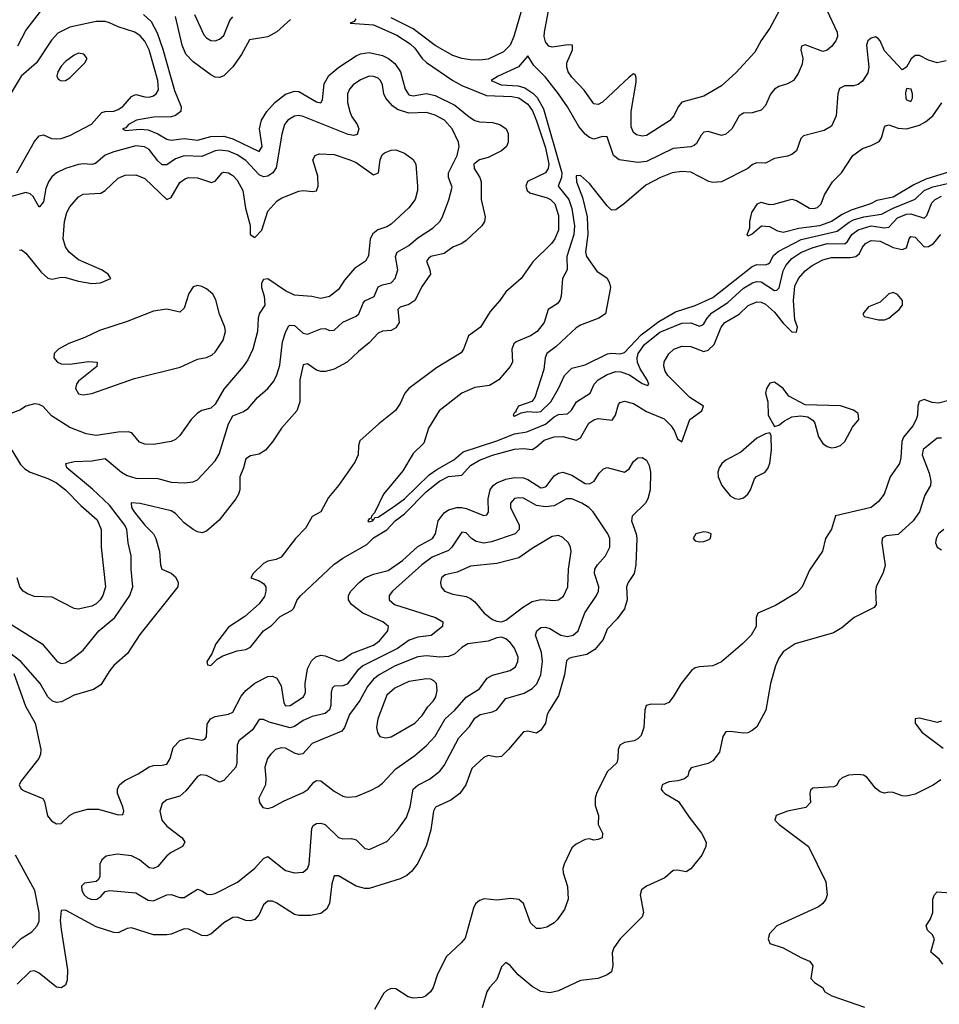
# Model space of a CAD drawing. Header units: inches. Extents: x 1603819 to 1745079, y 385938 to 533966.
# Tile 71 of 256: x 1612402 to 1616579, y 432993 to 437466. Entities that reach past the tile are written whole.
import ezdxf

# ---------------------------------------------------------------- set-up
doc = ezdxf.new("R2010")
doc.units = ezdxf.units.IN
doc.header["$MEASUREMENT"] = 0
doc.layers.add('B6413', color=7, linetype='Continuous')

msp = doc.modelspace()

# ---------------------------------------------------------------- linework, layer by layer
at = {"layer": 'B6413', "color": 5}
for points, elevation in [([(1615854, 437510), (1615810, 437427.2), (1615770, 437372), (1615741, 437319), (1615655.2, 437224.8), (1615590, 437166.4), (1615510, 437118.5), (1615410, 437091.1), (1615392.5, 437070), (1615373, 437030), (1615353.2, 437006.8), (1615250, 436940.6), (1615230, 436936.9), (1615203.6, 436943.6), (1615190, 436953.7), (1615179.6, 436979.6), (1615179.3, 437050), (1615202.2, 437182.2), (1615203, 437203), (1615197.8, 437217.8), (1615190, 437220.9), (1615170, 437205), (1615050, 437092.2), (1615030, 437080.7), (1615010, 437083.6), (1614966.4, 437146.4), (1614910, 437205.2), (1614894, 437230), (1614887.4, 437250), (1614888.1, 437270), (1614912.6, 437330), (1614912.9, 437350), (1614892.8, 437352.8), (1614821.5, 437341.5), (1614806.1, 437346.1), (1614790, 437366.3), (1614784.6, 437390), (1614785.8, 437410), (1614819.9, 437590)], 380), ([(1612393.1, 437346.9), (1612430, 437417.1), (1612496.7, 437503.3)], 440), ([(1616069, 437510), (1616116, 437410), (1616117.1, 437390), (1616110, 437370.5), (1616090, 437345.3), (1616070, 437327.9), (1616050, 437322.4), (1615970, 437352.1), (1615953.3, 437346.7), (1615951, 437330), (1615958.7, 437290), (1615956.1, 437263.9), (1615938.3, 437221.7), (1615916.3, 437190), (1615890, 437174.3), (1615850, 437162.3), (1615830, 437150.3), (1615812.2, 437127.8), (1615790, 437076.4), (1615770, 437054.9), (1615730, 437042.6), (1615690, 437042), (1615670.8, 437029.2), (1615636.8, 436970), (1615610, 436946.5), (1615590, 436940.8), (1615530, 436958.5), (1615510, 436954.9), (1615497.7, 436942.3), (1615476.3, 436903.7), (1615465.5, 436894.5), (1615450, 436888.8), (1615370, 436881.7), (1615250, 436821.6), (1615210, 436817.3), (1615124.4, 436830), (1615099.2, 436850), (1615070, 436934.6), (1615050, 436936.3), (1615010, 436924.2), (1614990, 436930.6), (1614970, 436945.6), (1614941.8, 436981.8), (1614890.6, 437070.6), (1614850, 437129.5), (1614790, 437205.6), (1614737.7, 437257.7), (1614710, 437301.6), (1614668.1, 437251.9), (1614576.2, 437210), (1614543.7, 437190), (1614589.2, 437170), (1614666, 437166), (1614696.6, 437156.6), (1614732.5, 437132.5), (1614752.5, 437112.5), (1614781.3, 437061.3), (1614865.3, 436770), (1614863.9, 436750), (1614847.3, 436710), (1614896.6, 436650), (1614910, 436608.5), (1614922.6, 436530), (1614919.8, 436490), (1614887.5, 436390), (1614888.2, 436330), (1614867.2, 436290), (1614862.2, 436210), (1614855.1, 436190), (1614843.9, 436176.1), (1614803, 436150), (1614784, 436090), (1614752.6, 436050), (1614723, 436030), (1614657.6, 436002.4), (1614646.4, 435993.6), (1614638.1, 435970), (1614640.4, 435910), (1614629.7, 435890), (1614579.3, 435830), (1614536.3, 435803.7), (1614470, 435795.1), (1614409.9, 435770.1), (1614307.7, 435690), (1614259.3, 435610), (1614238.2, 435541.8), (1614190, 435495.3), (1614143, 435417), (1614054.5, 435310), (1614014.1, 435225.8), (1614000.7, 435210), (1613999.1, 435200.9), (1613990, 435198), (1613984.2, 435190), (1613990, 435185.4), (1614006, 435190), (1614003.6, 435196.4), (1614010, 435193.2), (1614015.8, 435204.2), (1614030, 435206), (1614110, 435260.7), (1614150, 435289.6), (1614261.7, 435398.3), (1614296.7, 435423.3), (1614373.9, 435466.2), (1614417.2, 435502.8), (1614570, 435552.8), (1614650, 435584.2), (1614706.4, 435593.6), (1614790.6, 435629.4), (1614830, 435662), (1614850, 435672.9), (1614890, 435674.9), (1614908.1, 435691.9), (1614931.6, 435730), (1614992.9, 435770), (1615010.9, 435810), (1615030, 435829.8), (1615070, 435854.2), (1615110, 435867.5), (1615133.1, 435866.9), (1615172.7, 435852.7), (1615230, 435812.8), (1615256, 435804), (1615259.6, 435810), (1615253, 435830), (1615219.9, 435879.9), (1615208.5, 435908.5), (1615206.3, 435930), (1615211.3, 435950), (1615240.6, 435990), (1615310, 436046.5), (1615410, 436087.1), (1615450, 436088.6), (1615490, 436074.5), (1615501, 436079), (1615510, 436084.8), (1615524.3, 436110), (1615546, 436134), (1615619, 436181), (1615690, 436247), (1615730.5, 436270.5), (1615750, 436277.4), (1615770, 436275.5), (1615830, 436235.3), (1615841.9, 436238.1), (1615851.6, 436248.4), (1615870, 436325.3), (1615881.5, 436350), (1615910, 436381.3), (1615950, 436407.9), (1616002.2, 436430), (1616070, 436448.8), (1616150, 436447.8), (1616161.8, 436458.2), (1616182.5, 436490), (1616210, 436511.5), (1616270, 436529.7), (1616330, 436521.1), (1616350, 436523.7), (1616390, 436565.7), (1616430, 436582.4), (1616450, 436583.7), (1616510, 436565.2), (1616522.7, 436577.3), (1616545.3, 436634.7), (1616560.7, 436650), (1616590, 436664.1)], 360), ([(1614681.5, 437510), (1614646.9, 437390), (1614630, 437350.9), (1614599, 437321), (1614530, 437286.4), (1614490, 437281.8), (1614450, 437284), (1614410, 437290.5), (1614370, 437304.2), (1614289.4, 437349.4), (1614190, 437424.5), (1614090, 437475.5)], 380), ([(1612964.7, 437490), (1612998.9, 437458.9), (1613026.9, 437406.9), (1613052.5, 437332.5), (1613105.1, 437145.1), (1613135.1, 437070), (1613133.4, 437050), (1613110, 437030.7), (1613090, 437025.5), (1613010, 437023.3), (1612933.3, 437010), (1612896.8, 436990), (1612884.3, 436975.7), (1612869.6, 436970), (1612883.4, 436963.4), (1612950, 436969.5), (1612985.8, 436965.8), (1613030, 436947.8), (1613070, 436924.1), (1613090, 436919.6), (1613150, 436926.4), (1613210, 436919), (1613270, 436936.3), (1613330, 436936.9), (1613370, 436925.5), (1613490, 436866.9), (1613503.1, 436890), (1613492, 436970), (1613500.1, 437010), (1613524.5, 437050), (1613561.2, 437090), (1613610, 437127.3), (1613650, 437141.6), (1613670, 437139.4), (1613750, 437093.1), (1613770.7, 437089.3), (1613777.5, 437102.5), (1613784.9, 437175.1), (1613806.5, 437213.5), (1613851.8, 437250), (1613930, 437302.7), (1613950, 437311.9), (1613990, 437317.8), (1614050, 437304.2), (1614078.1, 437290), (1614106.9, 437266.9), (1614131.7, 437230), (1614153.7, 437150), (1614170, 437125.1), (1614190, 437120.1), (1614250, 437130.8), (1614290, 437122.2), (1614378.4, 437078.4), (1614444.3, 437024.3), (1614470, 437008.5), (1614490, 437002.5), (1614550, 436998.9), (1614583.5, 436990), (1614612, 436970), (1614621.3, 436950), (1614621.4, 436910), (1614613.2, 436890), (1614589.9, 436870.1), (1614530, 436840.7), (1614490, 436829.6), (1614465.5, 436810), (1614465.8, 436790), (1614491.7, 436750), (1614498.8, 436730), (1614498.4, 436650), (1614515.9, 436570), (1614513.3, 436550), (1614501.4, 436530), (1614430, 436463.5), (1614410, 436450.2), (1614370, 436433), (1614330, 436404.8), (1614270, 436390.7), (1614258.6, 436381.4), (1614249.8, 436370), (1614265.6, 436330), (1614268, 436310), (1614230, 436255.6), (1614197.1, 436190), (1614170, 436172.1), (1614130, 436160.2), (1614120.3, 436150), (1614125.3, 436090), (1614110, 436066.2), (1614090, 436054.2), (1614050, 436051.9), (1614030, 436042.3), (1613990, 435998), (1613940.6, 435959.4), (1613890, 435910.2), (1613830, 435878), (1613791.5, 435868.5), (1613770, 435868.4), (1613750, 435874.5), (1613710, 435902.4), (1613690, 435898.4), (1613674.4, 435830), (1613674.5, 435730), (1613661.4, 435690), (1613591.9, 435610), (1613551, 435549), (1613518.2, 435510), (1613490, 435491.7), (1613450, 435484.3), (1613430, 435471.8), (1613419.3, 435430), (1613402.6, 435390), (1613401.8, 435330), (1613395.7, 435310), (1613384.5, 435290), (1613307.8, 435192.2), (1613250, 435142.6), (1613230, 435135.2), (1613210, 435139.4), (1613190, 435150.1), (1613150, 435181), (1613110, 435222.4), (1613090, 435235.4), (1612950, 435268.9), (1612909.1, 435270.9), (1612909.9, 435250), (1612922.3, 435230), (1612970, 435169.9), (1613009.2, 435130), (1613020.4, 435110), (1613037.3, 435050), (1613041.6, 434990), (1613048, 434970), (1613090, 434951.8), (1613110, 434934.9), (1613122.3, 434910), (1613119.9, 434890), (1612947.5, 434672.5), (1612892.5, 434587.5), (1612830, 434532.4), (1612811.1, 434510), (1612770, 434444.4), (1612737.3, 434422.7), (1612650, 434396.9), (1612592.6, 434367.4), (1612570, 434364), (1612551, 434370), (1612530.5, 434390), (1612494.8, 434450), (1612406.6, 434550), (1612350, 434594.8)], 420), ([(1612389.9, 436770), (1612470, 436912.6), (1612490, 436939.1), (1612510, 436942.9), (1612547.2, 436927.2), (1612570, 436924.4), (1612590, 436926.1), (1612630, 436940.1), (1612727.7, 436992.3), (1612774.9, 437045.1), (1612790, 437049.5), (1612830, 437050.1), (1612850, 437058.6), (1612870, 437071.5), (1612910, 437116.9), (1612918.6, 437121.4), (1612930, 437126.7), (1612970, 437115.5), (1612990, 437114.8), (1613010, 437121), (1613022.7, 437130), (1613032.3, 437147.7), (1613030.3, 437190), (1612991, 437330), (1612970, 437368.4), (1612950, 437392.5), (1612925.7, 437410), (1612850, 437434.5), (1612810, 437452.5), (1612790, 437458.3), (1612750, 437457.9), (1612630, 437432.1), (1612575.2, 437404.8), (1612547.2, 437372.8), (1612478.8, 437270), (1612409.3, 437210), (1612350, 437111)], 440), ([(1613632.4, 437467.6), (1613570, 437410.6), (1613530, 437388.8), (1613445.7, 437374.2), (1613410, 437307.5), (1613370, 437251.8), (1613330, 437211.8), (1613310, 437203.5), (1613290, 437205.1), (1613270, 437216.1), (1613190, 437275.1), (1613157.3, 437310), (1613140.3, 437350), (1613110, 437480.4)], 420), ([(1613196.4, 437490), (1613238, 437398), (1613250, 437383.6), (1613270, 437372.3), (1613290, 437370.2), (1613310, 437377.6), (1613330, 437394.6), (1613356.7, 437463.3), (1613370, 437478.9)], 440), ([(1613929.7, 437470), (1613921.5, 437458.5), (1613902.7, 437450), (1614010, 437443.1), (1614115.8, 437395.8), (1614176.4, 437356.4), (1614196.9, 437336.9), (1614230.3, 437290), (1614250, 437272.6), (1614370, 437189.5), (1614410, 437166.7), (1614521.8, 437121.8), (1614637, 437117), (1614670, 437110.7), (1614710, 437082.7), (1614732, 437052), (1614750, 437007.6), (1614790, 436884.4), (1614805.3, 436810), (1614803.2, 436790), (1614791, 436770), (1614708.6, 436731.4), (1614700.9, 436710), (1614707.5, 436690), (1614719.8, 436679.8), (1614797.7, 436657.7), (1614813.4, 436650), (1614833.2, 436630), (1614850, 436576), (1614849.9, 436510), (1614832.2, 436470), (1614817.4, 436450), (1614733.1, 436366.9), (1614679.3, 436290), (1614609.9, 436230.1), (1614583.1, 436190), (1614539.6, 436140.4), (1614496, 436070), (1614440.4, 436030), (1614417.6, 435970), (1614406.7, 435953.3), (1614295.8, 435884.2), (1614169.4, 435790.6), (1614151, 435769), (1614130, 435722), (1614109.2, 435690.8), (1614033, 435630), (1613947.2, 435552.9), (1613941.1, 435530), (1613939.1, 435490), (1613924.6, 435455.4), (1613850, 435350.3), (1613804.1, 435295.9), (1613770, 435230.3), (1613730, 435209.1), (1613702.3, 435157.7), (1613655, 435110), (1613590, 435024.9), (1613566.4, 435013.7), (1613530, 435006.3), (1613510, 434995), (1613462.7, 434950), (1613452, 434930), (1613490, 434917.5), (1613510, 434904.6), (1613519.6, 434890), (1613520.9, 434870), (1613513.9, 434846.1), (1613490, 434812.1), (1613424.4, 434755.6), (1613350, 434706.4), (1613292.9, 434630), (1613274.6, 434585.4), (1613252.3, 434550), (1613254.6, 434534.6), (1613270, 434532.3), (1613299.6, 434560.4), (1613324.3, 434575.7), (1613390, 434599.2), (1613430, 434605.1), (1613450, 434615.1), (1613510.1, 434689.9), (1613545.6, 434714.4), (1613585.2, 434754.8), (1613637.5, 434782.5), (1613646.9, 434793.1), (1613663.1, 434830), (1613679.4, 434850), (1613829.4, 434990.6), (1613870, 435019.8), (1613978.5, 435081.6), (1614010, 435112.3), (1614070, 435148.9), (1614107, 435190), (1614150, 435220.8), (1614250, 435322.9), (1614309.6, 435370), (1614350, 435390.3), (1614410, 435396.9), (1614450, 435441), (1614490, 435465), (1614550, 435487.3), (1614650, 435515.6), (1614690, 435518.5), (1614730, 435514.2), (1614750, 435525.6), (1614783.9, 435556.1), (1614830, 435571.6), (1614870, 435573.2), (1614930, 435555.8), (1614950, 435566.6), (1614987.5, 435632.5), (1615010, 435649.1), (1615030, 435654.5), (1615093.3, 435646.7), (1615108, 435670), (1615122.2, 435717.8), (1615130, 435727.7), (1615150, 435732.8), (1615190, 435722.8), (1615250, 435686.9), (1615330, 435653.4), (1615361.7, 435621.7), (1615376.9, 435596.9), (1615390, 435562.6), (1615410, 435548.7), (1615445.7, 435650), (1615500.2, 435690), (1615507.8, 435710), (1615445.6, 435750), (1615346, 435850), (1615334, 435870), (1615327.7, 435892.3), (1615330, 435912), (1615350, 435948.2), (1615373.7, 435970), (1615410, 435983.7), (1615450, 435981.9), (1615510, 435959.6), (1615530, 435965.6), (1615556.8, 435990), (1615588.7, 436070), (1615604.7, 436090), (1615670, 436128.8), (1615711.4, 436168.6), (1615750, 436184.9), (1615770, 436183.4), (1615790, 436174.3), (1615830, 436136.9), (1615870, 436087.5), (1615910, 436048), (1615930, 436046.5), (1615934.7, 436070), (1615922.5, 436102.5), (1615916.6, 436190), (1615923.8, 436256.2), (1615939.6, 436290), (1615970, 436325.2), (1616002.5, 436350), (1616050, 436374.9), (1616090, 436385.4), (1616174.6, 436385.4), (1616200.7, 436390), (1616216.2, 436403.8), (1616230, 436433.6), (1616244.3, 436450), (1616270, 436462.8), (1616310, 436460.5), (1616370, 436432), (1616410, 436422.5), (1616430.2, 436430), (1616442.2, 436470), (1616450, 436481.1), (1616470, 436477.8), (1616510, 436434.1), (1616530, 436435.7), (1616552.6, 436450), (1616586.4, 436490)], 380), ([(1616610, 437280.2), (1616570, 437270.2), (1616530, 437282), (1616490, 437303.6), (1616470, 437303.1), (1616452.2, 437287.8), (1616430, 437250.8), (1616410, 437238.8), (1616330, 437324.6), (1616310, 437370.5), (1616301.1, 437381.1), (1616290, 437388.8), (1616270, 437381.8), (1616254, 437370), (1616249.3, 437350.7), (1616259.4, 437250), (1616254.8, 437225.2), (1616230, 437187.2), (1616210, 437171.3), (1616190, 437165.4), (1616150, 437166.2), (1616125.9, 437154.1), (1616117.8, 437130), (1616110.5, 437029.5), (1616090, 436983.1), (1616056.5, 436963.5), (1615962, 436938), (1615950, 436927.3), (1615930, 436870.6), (1615910, 436854), (1615890, 436846), (1615830, 436835.6), (1615790, 436813.8), (1615750, 436815.8), (1615731, 436809), (1615709.6, 436790), (1615590, 436729.4), (1615550, 436726.5), (1615531.7, 436731.7), (1615450, 436773.1), (1615410, 436776), (1615366.6, 436770), (1615313.3, 436750), (1615245.9, 436714.1), (1615150, 436630.6), (1615110, 436602), (1615090, 436601.6), (1615070, 436620.4), (1614990, 436721.6), (1614950, 436758), (1614930, 436756.3), (1614930.9, 436730), (1614958.7, 436658.7), (1614980.2, 436570), (1614982.3, 436490), (1614972.9, 436410), (1614976.5, 436390), (1615024.1, 436324.1), (1615070, 436292.2), (1615081.6, 436270), (1615085.3, 436250), (1615062.6, 436130), (1615033.3, 436110), (1614950, 436078.5), (1614930, 436066.5), (1614838.4, 435981.6), (1614796.8, 435950), (1614788.3, 435930), (1614783.6, 435876.4), (1614741.7, 435750), (1614727.7, 435732.3), (1614667.8, 435710), (1614656, 435690), (1614656.5, 435683.5), (1614650, 435681), (1614643.7, 435670), (1614650, 435664.5), (1614679.9, 435680.1), (1614710, 435686.3), (1614750, 435683.4), (1614770, 435686.8), (1614814.1, 435730), (1614850.2, 435790), (1614876.8, 435850), (1614910, 435883.1), (1614970, 435898.6), (1615072.2, 435947.8), (1615090, 435951.7), (1615130, 435947.8), (1615150, 435953.6), (1615225.5, 436034.5), (1615304.9, 436095.1), (1615380.6, 436139.4), (1615470, 436168), (1615550, 436204.2), (1615730, 436345.6), (1615750, 436354.6), (1615790, 436353.1), (1615802.4, 436357.6), (1615810, 436363.8), (1615825.5, 436394.5), (1615846.8, 436413.2), (1615952.3, 436467.7), (1616114.6, 436505.4), (1616170, 436547), (1616190, 436556.3), (1616237.2, 436570), (1616316.7, 436583.3), (1616369.5, 436610.5), (1616469.1, 436650.9), (1616510.4, 436689.6), (1616550, 436707.2), (1616670, 436735)], 340), ([(1612350, 434727.3), (1612504.9, 434630), (1612572.7, 434550), (1612590, 434541.8), (1612610, 434544.8), (1612630, 434555.3), (1612690, 434602.3), (1612762.3, 434690), (1612833.7, 434750), (1612903.2, 434850), (1612916.1, 434890), (1612907.8, 434970), (1612907.8, 435030), (1612894.3, 435090), (1612888.3, 435150), (1612880.4, 435170), (1612810, 435260.2), (1612732.8, 435332.8), (1612616.8, 435430), (1612611.8, 435450), (1612650, 435459.8), (1612730, 435462.1), (1612790, 435473), (1612864.9, 435410), (1612890, 435395.4), (1612930, 435382.9), (1613030, 435381.2), (1613090, 435365.9), (1613150, 435362), (1613190, 435366.9), (1613210, 435376), (1613290, 435462.6), (1613308.1, 435491.9), (1613350, 435630.3), (1613370, 435667.3), (1613415.7, 435684.3), (1613440.2, 435699.8), (1613482, 435750), (1613529.2, 435790.8), (1613556.1, 435823.9), (1613570, 435852.4), (1613583.3, 435896.7), (1613596.5, 436003.5), (1613610.4, 436049.6), (1613625, 436075), (1613630, 436079.2), (1613650, 436077.1), (1613690, 436041.7), (1613710, 436037.3), (1613770, 436062.3), (1613790, 436062.8), (1613810, 436054.6), (1613830, 436055.6), (1613870, 436092.1), (1613930, 436119.4), (1613942.5, 436130), (1613962, 436178), (1613970.5, 436189.5), (1614011.7, 436208.3), (1614030, 436252.4), (1614050, 436262.3), (1614089.8, 436270.2), (1614107.7, 436290), (1614119.9, 436330), (1614109.9, 436390), (1614116, 436410), (1614170, 436440.9), (1614210, 436474.6), (1614279.8, 436520.2), (1614309.8, 436550), (1614323.2, 436570), (1614352.1, 436647.9), (1614366.1, 436706.1), (1614349.2, 436750), (1614349.9, 436770), (1614389.2, 436850), (1614397.8, 436890), (1614395, 436910), (1614366.3, 436970), (1614331.4, 437010), (1614290, 437033.1), (1614250, 437044.6), (1614170, 437041.5), (1614118.4, 437058.4), (1614095.2, 437075.2), (1614065, 437110), (1614056.3, 437130), (1614050.6, 437170), (1614040.3, 437190), (1614030, 437200.3), (1614010, 437209), (1613990, 437209.1), (1613950, 437193.4), (1613917.6, 437170), (1613899.7, 437150), (1613891, 437130), (1613891.8, 437090), (1613901.2, 437050), (1613910, 437028), (1613935.5, 436990), (1613942.3, 436970), (1613935.2, 436944.8), (1613919.3, 436940.7), (1613894.6, 436945.4), (1613690, 437026.6), (1613670, 437030.5), (1613650, 437027.5), (1613620.7, 437010), (1613605.7, 436990), (1613593.6, 436946.4), (1613567.2, 436792.8), (1613551.6, 436770), (1613530, 436756.2), (1613510, 436752.1), (1613490, 436762), (1613430, 436825.9), (1613390, 436851.7), (1613350, 436868.5), (1613310, 436873.1), (1613290, 436869.9), (1613230, 436844.3), (1613150, 436848.2), (1613110, 436834.4), (1613070, 436807.5), (1613050, 436807.3), (1613030, 436824.5), (1612990, 436876.3), (1612969.4, 436889.4), (1612930, 436893.6), (1612830, 436866.4), (1612790, 436850.8), (1612747.1, 436812.9), (1612730, 436808.8), (1612691.2, 436811.2), (1612670, 436807.7), (1612610.1, 436789.9), (1612569, 436771), (1612547.5, 436752.5), (1612533, 436730), (1612521.2, 436698.8), (1612510, 436639.3), (1612490, 436615.1), (1612463.2, 436663.2), (1612450, 436675.5), (1612430, 436681.7), (1612343.3, 436656.7)], 440), ([(1616670, 436789.3), (1616518, 436742), (1616463.9, 436716.1), (1616370, 436659.9), (1616295.6, 436644.4), (1616267.2, 436630), (1616179.4, 436600.6), (1616138.1, 436581.9), (1616090, 436549.4), (1616034.4, 436530), (1615941.6, 436518.4), (1615870, 436499.9), (1615845.6, 436505.6), (1615810, 436526), (1615772.1, 436527.9), (1615730, 436492), (1615710, 436482.7), (1615706.3, 436490), (1615718.6, 436521.4), (1615719.3, 436550), (1615728.4, 436590), (1615754, 436630), (1615770, 436637.5), (1615807, 436627), (1615828.3, 436628.3), (1615910, 436651.1), (1615930, 436644.6), (1615990, 436610.3), (1616010, 436609.2), (1616026.2, 436613.8), (1616042, 436630), (1616058, 436670), (1616094, 436730), (1616134.5, 436770), (1616187, 436850), (1616230, 436880.4), (1616270, 436894.4), (1616306.3, 436913.7), (1616316.9, 436930), (1616330, 436978), (1616335.5, 436984.5), (1616350, 436988), (1616392.9, 436972.9), (1616430, 436970.6), (1616490, 436987.3), (1616517.2, 437002.8), (1616549.3, 437030), (1616591.1, 437088.9)], 320), ([(1612401.1, 436418.9), (1612410, 436420.9), (1612430, 436406), (1612499, 436319), (1612530, 436292.2), (1612550, 436287.1), (1612590, 436296.8), (1612610, 436295.2), (1612670, 436278), (1612730, 436268.2), (1612769.2, 436270.8), (1612816.3, 436290), (1612804.4, 436310), (1612773.7, 436330), (1612670, 436374.8), (1612627, 436410), (1612610, 436434.9), (1612599, 436470), (1612606.4, 436550), (1612616.3, 436590), (1612630, 436616.3), (1612670, 436661.1), (1612690, 436673.5), (1612770, 436677.8), (1612790.1, 436690), (1612850, 436747), (1612880.5, 436759.5), (1612930, 436761.5), (1612970, 436744.7), (1613070, 436649.7), (1613090, 436658.3), (1613130, 436726.2), (1613155.9, 436744.1), (1613170, 436749.8), (1613210, 436748.4), (1613272.8, 436727.2), (1613290, 436732.8), (1613322.4, 436770), (1613330, 436773.5), (1613350, 436770.7), (1613370, 436758.4), (1613390, 436737.6), (1613416.3, 436690), (1613427.4, 436610), (1613448.9, 436531.1), (1613449.7, 436489.7), (1613470, 436477), (1613502.3, 436510), (1613530, 436596.8), (1613570, 436641.6), (1613590, 436655.7), (1613670, 436686.6), (1613690, 436690.5), (1613733.7, 436686.3), (1613751, 436689), (1613757.7, 436710), (1613756.1, 436756.1), (1613734.4, 436830), (1613744.9, 436850), (1613762.8, 436857.2), (1613830, 436853.2), (1613901.6, 436830), (1613930, 436816.8), (1614010, 436761.8), (1614032.6, 436770), (1614038.8, 436830), (1614048.2, 436851.8), (1614059.1, 436860.9), (1614090, 436874.2), (1614110, 436874.5), (1614150, 436860.4), (1614190, 436831.3), (1614201.1, 436810), (1614209.8, 436710), (1614209, 436690), (1614198, 436650), (1614170, 436611.5), (1614090, 436537.6), (1614070, 436525.2), (1614028.9, 436511.1), (1614006, 436494), (1613994.7, 436470), (1613986.5, 436393.5), (1613972.9, 436370), (1613923.3, 436336.7), (1613877.6, 436282.4), (1613850, 436240.2), (1613810, 436208.6), (1613770, 436200.2), (1613728.6, 436208.6), (1613650, 436214.6), (1613610, 436233.8), (1613530, 436289), (1613510, 436286.4), (1613500.4, 436270), (1613500.3, 436250), (1613512.2, 436210), (1613515.2, 436170), (1613490.6, 436129.4), (1613485.5, 436110), (1613482.9, 436050), (1613461, 435970), (1613439, 435921), (1613417.8, 435890), (1613330, 435787.1), (1613290, 435719.7), (1613270, 435701.2), (1613230, 435691.1), (1613210, 435678.2), (1613180.8, 435650), (1613130, 435576.9), (1613110, 435559.6), (1613090, 435550.2), (1613010, 435536.1), (1612970, 435537.8), (1612947, 435547), (1612912, 435590), (1612894.4, 435594.4), (1612850, 435593), (1612750, 435577.3), (1612704.5, 435584.5), (1612630, 435614.3), (1612546.4, 435666.4), (1612508.6, 435708.6), (1612490, 435718), (1612470, 435721.3), (1612430, 435710.3), (1612405.5, 435694.5), (1612362.3, 435677.8)], 460), ([(1616623.1, 435736.9), (1616575.3, 435724.7), (1616547.5, 435727.5), (1616510, 435740.2), (1616488.2, 435731.8), (1616481, 435710), (1616479.9, 435670), (1616474.3, 435650), (1616458.4, 435621.6), (1616416.9, 435570), (1616408.8, 435550), (1616404.9, 435475.1), (1616398.7, 435450), (1616356.8, 435390), (1616328.6, 435310), (1616302.9, 435277.1), (1616270, 435250.2), (1616108.3, 435211.7), (1616089, 435151), (1616062.6, 435110), (1616048.4, 435051.6), (1615990, 434964.9), (1615955.8, 434890), (1615944.4, 434875.6), (1615930, 434862.4), (1615835.7, 434804.3), (1615755.6, 434770), (1615747.6, 434750), (1615747.1, 434710), (1615724, 434670), (1615685.1, 434630), (1615590, 434548.9), (1615550, 434530.3), (1615490, 434526.9), (1615470, 434521.5), (1615453.3, 434510), (1615406.9, 434450), (1615370.7, 434389.3), (1615350, 434364.2), (1615330, 434355.3), (1615270, 434356.1), (1615247.8, 434350), (1615241.1, 434330), (1615237.7, 434250), (1615225.1, 434214.9), (1615210, 434199.5), (1615192.7, 434190), (1615150, 434182.4), (1615128.4, 434170), (1615120.9, 434150), (1615119.8, 434110), (1615114.2, 434090), (1615070, 434048.4), (1615022.7, 433950), (1615016.8, 433930), (1615016.6, 433896.6), (1615031.6, 433850), (1615029.3, 433809.3), (1615048.7, 433770), (1615048, 433750), (1615030, 433741), (1615010, 433738), (1614990, 433744.7), (1614970, 433741), (1614930, 433720.5), (1614910, 433704), (1614875.6, 433630), (1614869.5, 433610), (1614871.5, 433590), (1614890, 433528.7), (1614893.7, 433470), (1614876.1, 433423.9), (1614843.2, 433376.8), (1614830, 433362.8), (1614796.5, 433343.5), (1614770, 433336.9), (1614750, 433338), (1614722.9, 433362.9), (1614690.2, 433450.2), (1614670, 433468.7), (1614632.9, 433472.9), (1614570, 433466), (1614511.5, 433471.5), (1614490, 433464.2), (1614473.3, 433450), (1614464.1, 433430), (1614426.2, 433293.8), (1614408.2, 433271.8), (1614340.8, 433210), (1614299.8, 433130), (1614279.7, 433070), (1614267.8, 433050), (1614246, 433030), (1614230, 433023.6), (1614190, 433020.3), (1614167.1, 433027.1), (1614110, 433063.1), (1614090, 433065.3), (1614070, 433056.4), (1614056.6, 433043.4), (1614014, 432970)], 380), ([(1616590, 435564.7), (1616570, 435564.5), (1616506.7, 435513.3), (1616502, 435490), (1616533.9, 435406.1), (1616540.4, 435370), (1616538.6, 435350), (1616513.9, 435306.1), (1616489.2, 435230), (1616460.2, 435190), (1616392.3, 435127.7), (1616338.1, 435121.9), (1616319.8, 435110), (1616318.4, 435090), (1616333.8, 434986.2), (1616325, 434955), (1616293, 434890), (1616289.6, 434869.6), (1616292.7, 434810), (1616283.7, 434796.3), (1616192.7, 434750), (1616137, 434703), (1616098.8, 434681.2), (1615924, 434630), (1615870, 434593.7), (1615850, 434565.7), (1615834.9, 434530), (1615812.2, 434450), (1615791.2, 434330), (1615750, 434253), (1615730, 434236.4), (1615710, 434227), (1615690, 434224.6), (1615630, 434232.9), (1615609.8, 434230.2), (1615596.3, 434210), (1615581.1, 434138.9), (1615550, 434099.3), (1615530, 434087.2), (1615452.8, 434067.2), (1615441.6, 434050), (1615437, 434030), (1615422, 434018), (1615391.7, 434008.3), (1615350, 434003.6), (1615320.7, 433990), (1615315.6, 433970), (1615321.8, 433961.8), (1615332, 433950), (1615394.1, 433914.1), (1615442.5, 433842.5), (1615499.7, 433770), (1615520.7, 433730), (1615519.5, 433710), (1615500.7, 433670), (1615450, 433608), (1615430, 433595.5), (1615390, 433603), (1615370, 433600.7), (1615333, 433567), (1615249, 433530), (1615226.5, 433513.5), (1615220.5, 433490), (1615235.1, 433410), (1615229.5, 433390.5), (1615129.2, 433290), (1615101.2, 433250), (1615093.6, 433226.4), (1615097, 433170), (1615090, 433141), (1615070, 433126.8), (1615030, 433110.8), (1614950, 433100.5), (1614850, 433053.4), (1614810, 433044.9), (1614770, 433051.8), (1614730, 433074.3), (1614666.8, 433126.8), (1614630, 433168.5), (1614610, 433182.4), (1614590, 433162.8), (1614570, 433105.5), (1614536.2, 433070), (1614523.5, 433050), (1614503.1, 432976.9)], 360), ([(1612367, 435510), (1612405.9, 435445.9), (1612425.4, 435425.4), (1612450, 435410.8), (1612530, 435382.3), (1612570, 435361.9), (1612609.8, 435330), (1612679.3, 435259.3), (1612753.7, 435193.7), (1612772.8, 435150), (1612772.2, 435070), (1612792, 434890), (1612779.8, 434850), (1612768.1, 434830), (1612750, 434811.9), (1612730, 434802.3), (1612668, 434788), (1612650, 434791.7), (1612550, 434843.2), (1612470, 434845.9), (1612437.3, 434857.3), (1612418.5, 434870), (1612403.5, 434890), (1612390.9, 434930)], 460), ([(1612375.5, 434495.5), (1612428, 434348), (1612471.9, 434270), (1612498.9, 434150), (1612497.2, 434130), (1612488.7, 434110), (1612409.7, 434010), (1612400.5, 433990), (1612409.6, 433970), (1612422.2, 433962.2), (1612508, 433928), (1612514.8, 433914.7), (1612529, 433849), (1612546.3, 433826.3), (1612570, 433813), (1612590, 433814.7), (1612628.9, 433850), (1612650, 433862.9), (1612710, 433879.5), (1612759.4, 433879.4), (1612850, 433854), (1612870, 433856), (1612874.9, 433870), (1612870.3, 433889.7), (1612846, 433950), (1612846, 433970), (1612855.8, 433990), (1612879.5, 434010), (1612940.6, 434039.4), (1612990, 434071.3), (1613010, 434078.4), (1613050, 434079.1), (1613070, 434084.4), (1613086.1, 434110), (1613099.6, 434160.4), (1613130, 434191.7), (1613170, 434203.2), (1613230, 434193.5), (1613243.2, 434196.8), (1613251.3, 434208.7), (1613253.7, 434266.3), (1613269.4, 434290), (1613290, 434300.9), (1613350, 434310.4), (1613370, 434320.6), (1613407.6, 434392.4), (1613430, 434418.7), (1613470, 434451.3), (1613530, 434481.9), (1613550, 434483.2), (1613570, 434474.5), (1613590, 434440.4), (1613602, 434362), (1613610, 434349.1), (1613630, 434349.9), (1613691.6, 434390), (1613700.4, 434410), (1613699.4, 434450), (1613710, 434517.4), (1613726.9, 434553.1), (1613747.7, 434572.3), (1613770, 434578.8), (1613790, 434576.4), (1613850, 434551.5), (1613870, 434558.4), (1613910, 434586.2), (1614010, 434625.1), (1614035.9, 434644.1), (1614073.8, 434690), (1614076.8, 434710), (1614051.3, 434730), (1613960.2, 434770), (1613908.9, 434808.9), (1613896.1, 434830), (1613896.1, 434850), (1613906.6, 434870), (1613943.5, 434910), (1613969.5, 434930.5), (1614010, 434947.6), (1614075.4, 434964.6), (1614140.7, 435010), (1614210, 435072.3), (1614277.3, 435110), (1614291.4, 435130), (1614303, 435190), (1614330, 435225.4), (1614350, 435238.8), (1614388.2, 435250), (1614410, 435249.9), (1614430, 435245.8), (1614510, 435213.1), (1614523.8, 435216.2), (1614531, 435229), (1614530.1, 435290), (1614538.5, 435330), (1614553.1, 435350), (1614570, 435362.8), (1614610, 435379.4), (1614650, 435387), (1614690, 435384.2), (1614710, 435377.2), (1614770, 435339.5), (1614779.5, 435340.5), (1614793.9, 435346.1), (1614830, 435393.9), (1614850, 435406.3), (1614870, 435409.9), (1614910, 435397.2), (1614970, 435359.5), (1614990, 435357.1), (1615011, 435369), (1615034.2, 435405.8), (1615053.6, 435426.4), (1615070, 435432.5), (1615150, 435411.2), (1615170, 435425.8), (1615190, 435459.3), (1615210, 435475.8), (1615230, 435477.3), (1615250, 435465.3), (1615261.5, 435441.5), (1615267.8, 435410), (1615266, 435330), (1615255.7, 435290), (1615244.9, 435270), (1615184.1, 435210), (1615181.4, 435190), (1615202.4, 435130), (1615205.2, 435110), (1615200.2, 434990), (1615193.4, 434950), (1615166, 434910), (1615158.3, 434890), (1615161.2, 434830), (1615149.8, 434790), (1615115.8, 434744.2), (1615070, 434697.3), (1615052.9, 434650), (1615015, 434605), (1614978.3, 434581.7), (1614910, 434568.8), (1614896.2, 434563.8), (1614886.4, 434553.6), (1614877.2, 434490), (1614850, 434394), (1614808.1, 434330), (1614798.6, 434310), (1614789.8, 434270), (1614770, 434238.5), (1614750, 434225.4), (1614710, 434234.6), (1614690, 434231.5), (1614623.1, 434150), (1614590, 434119), (1614570, 434115.6), (1614530, 434124), (1614510, 434114.7), (1614455.6, 434064.4), (1614428.4, 433990), (1614401.2, 433950), (1614359.8, 433920.2), (1614290.9, 433889.1), (1614281.8, 433870), (1614270, 433784.9), (1614250, 433715.8), (1614210, 433633.7), (1614182.9, 433597.1), (1614161.2, 433578.8), (1614130, 433562.9), (1613990, 433518.7), (1613970, 433519.2), (1613930.4, 433530), (1613850, 433576.2), (1613830, 433576.5), (1613819.3, 433540.7), (1613809.3, 433450.7), (1613795.5, 433424.5), (1613770, 433405.2), (1613723.2, 433396.8), (1613670, 433397.1), (1613650, 433401.7), (1613570, 433453.1), (1613550, 433461), (1613530, 433461.8), (1613510, 433444.2), (1613490, 433400.3), (1613470, 433378.4), (1613450, 433371.8), (1613430, 433374), (1613390, 433388.4), (1613370, 433386.8), (1613330, 433363.8), (1613270, 433312.2), (1613250, 433304.2), (1613230, 433305.8), (1613170, 433334.2), (1613150, 433336.3), (1613090, 433311), (1613070, 433308.4), (1613010, 433309.3), (1612910, 433340.1), (1612890, 433337.1), (1612850, 433318.1), (1612830, 433318.9), (1612750, 433344.2), (1612610, 433420.7), (1612590, 433419.1), (1612586.6, 433373.4), (1612590, 433333.2), (1612618.7, 433150), (1612617.7, 433102.3), (1612610, 433079.3), (1612590, 433067.4), (1612570, 433070.3), (1612490, 433134.2), (1612470, 433145), (1612450, 433141.8), (1612390, 433084.3)], 420), ([(1616599.1, 435150), (1616575.1, 435130), (1616564.8, 435110), (1616562.6, 435090), (1616569.7, 435070), (1616590, 435058.3)], 340), ([(1616590, 434279.1), (1616570, 434272.7), (1616490, 434292.7), (1616469.6, 434290.4), (1616469.6, 434270), (1616500.5, 434230), (1616596.1, 434156.1)], 340), ([(1616586.7, 434013.3), (1616551.1, 433988.9), (1616470, 433947), (1616430, 433938), (1616410, 433940.3), (1616370, 433954.9), (1616350, 433957), (1616330, 433951.8), (1616310, 433958), (1616290, 433974.9), (1616250, 434024.6), (1616234.3, 434034.3), (1616210, 434037.7), (1616166.7, 434033.3), (1616138.2, 434021.8), (1616125.1, 434010), (1616112.7, 433987.3), (1616099.7, 433980.3), (1616004.4, 433975.6), (1615994.5, 433965.5), (1615991.8, 433950), (1615993.6, 433910), (1615972.9, 433887.1), (1615889, 433870), (1615839, 433850), (1615832.7, 433830), (1615852, 433810), (1615984.5, 433710), (1616064.5, 433550), (1616069.6, 433490), (1616063.6, 433470), (1616050, 433450.6), (1616030, 433436.5), (1615841.2, 433350), (1615807.6, 433312.4), (1615801.2, 433290), (1615809.6, 433269.6), (1615870, 433249.7), (1615950, 433205.1), (1615989.5, 433189.5), (1616005.2, 433170), (1615996, 433110), (1616011.7, 433091.7), (1616048.7, 433070), (1616059, 433050), (1616091.6, 433031.6), (1616240.1, 432980.1)], 340), ([(1612310, 433192.7), (1612408.5, 433291.5), (1612457.3, 433322.7), (1612482, 433350), (1612489.9, 433370.1), (1612490.5, 433409.5), (1612471, 433510), (1612382.8, 433670)], 440), ([(1616595.9, 433175.9), (1616578.6, 433198.6), (1616541.2, 433230), (1616558, 433290), (1616546.6, 433310), (1616525.2, 433330), (1616519, 433350), (1616538.6, 433381.4), (1616549.6, 433410), (1616549.6, 433470), (1616558, 433490), (1616570, 433504), (1616650, 433498)], 320)]:
    msp.add_lwpolyline(points, dxfattribs=dict(at, elevation=elevation))
for points, elevation in [([(1612670, 437313.6), (1612650, 437305.1), (1612610, 437276.3), (1612590, 437255.1), (1612575.8, 437230), (1612570.7, 437210), (1612576.8, 437196.8), (1612590, 437188.2), (1612610, 437190.6), (1612630, 437202), (1612698, 437270), (1612709.2, 437290), (1612693.2, 437310)], 460), ([(1616430, 437154), (1616425.4, 437134.6), (1616427.1, 437110), (1616430, 437102), (1616450, 437094), (1616457.4, 437110), (1616457.4, 437130), (1616451.2, 437150)], 340), ([(1613210, 436258.3), (1613190, 436253), (1613170, 436222.7), (1613150, 436155.1), (1613130, 436138), (1613070, 436151.8), (1613010, 436141.8), (1612890, 436095.9), (1612765, 436055), (1612698, 436022), (1612625.3, 435994.7), (1612578.7, 435970), (1612558.3, 435950), (1612556.9, 435930), (1612574, 435910), (1612590, 435903.2), (1612630, 435902), (1612714.1, 435914.1), (1612754.8, 435910), (1612752, 435890), (1612670, 435824.8), (1612659.8, 435810), (1612656.1, 435790), (1612670, 435767), (1612690, 435762.1), (1612730, 435768.2), (1612923.2, 435836.8), (1613131.8, 435888.2), (1613210, 435923.7), (1613250, 435931.6), (1613276.6, 435943.4), (1613290, 435955.8), (1613326, 436010), (1613336.5, 436050), (1613333.8, 436070), (1613309.1, 436129.1), (1613293.2, 436193.2), (1613278.8, 436218.8), (1613250, 436244), (1613230, 436253.7)], 480), ([(1616370, 436226.3), (1616350, 436221.3), (1616310, 436182.4), (1616258, 436162), (1616232, 436130), (1616238, 436118), (1616302.4, 436102.4), (1616330, 436102.4), (1616350, 436110.4), (1616370, 436126.4), (1616397.6, 436150), (1616411.6, 436170), (1616411.6, 436190), (1616390, 436218)], 420), ([(1615830, 435818.9), (1615810, 435815.1), (1615794, 435790), (1615790.4, 435770), (1615800.7, 435730), (1615802.4, 435670), (1615830, 435618), (1615850, 435624.9), (1615875.6, 435644.4), (1615910, 435661.7), (1615950, 435666.9), (1615982.6, 435662.6), (1616005.9, 435645.9), (1616014, 435634), (1616031.1, 435571.1), (1616050, 435541.3), (1616070, 435526.5), (1616090, 435520.8), (1616110, 435523.6), (1616130, 435531.6), (1616150.9, 435550), (1616184.9, 435615.1), (1616213.2, 435650), (1616210, 435677), (1616190, 435692.8), (1616130, 435711.6), (1615970, 435717), (1615896.1, 435756.1), (1615869.6, 435790)], 420), ([(1615810, 435588.7), (1615790, 435585.1), (1615750, 435564.7), (1615678.1, 435501.9), (1615610, 435465.3), (1615591.6, 435450), (1615579.1, 435430), (1615573.8, 435410), (1615574.9, 435390), (1615591.4, 435350), (1615630, 435303.6), (1615650, 435291.3), (1615670, 435288.2), (1615690, 435294.7), (1615709.7, 435310), (1615722.4, 435330), (1615740, 435380), (1615749, 435391), (1615788.9, 435411.1), (1615801.5, 435430), (1615809.1, 435450.9), (1615816.5, 435510), (1615815.3, 435575.3)], 420), ([(1614670, 435294.7), (1614650, 435291.3), (1614631.1, 435270), (1614630.9, 435250), (1614671.5, 435170), (1614670.9, 435150), (1614653.4, 435130), (1614545.3, 435094.7), (1614510, 435087.5), (1614476.1, 435096.1), (1614455.1, 435110), (1614430, 435135.4), (1614410, 435138), (1614365.4, 435070), (1614350, 435054.6), (1614275.7, 435024.3), (1614229.5, 434990), (1614095.6, 434870), (1614080.8, 434850), (1614080.3, 434830), (1614104.4, 434810), (1614290.3, 434750), (1614324.6, 434730), (1614323.1, 434710), (1614271, 434669), (1614210, 434661.7), (1614171.9, 434648.1), (1614118, 434610), (1613961.5, 434530), (1613937.3, 434510), (1613890, 434448.1), (1613870, 434440.5), (1613830, 434438.7), (1613821.8, 434430), (1613816.8, 434410), (1613815.1, 434350), (1613810, 434331.5), (1613790, 434314.2), (1613730, 434300.4), (1613690, 434282.3), (1613650, 434255), (1613630, 434248.5), (1613535.3, 434275.3), (1613510, 434287.4), (1613490, 434287.6), (1613460.1, 434239.9), (1613397.8, 434190), (1613390.2, 434169.8), (1613388.8, 434090), (1613384.4, 434070), (1613330, 434009.8), (1613310, 434002.2), (1613250, 434032.8), (1613225, 434035), (1613210, 434028.3), (1613157, 433963), (1613130, 433938.9), (1613070, 433922), (1613050, 433905.1), (1613039.2, 433870), (1613048.5, 433830), (1613070, 433802.7), (1613140.2, 433750), (1613151.6, 433730), (1613141.3, 433710), (1613090, 433683.1), (1613070, 433666.9), (1613030, 433619.1), (1613010, 433609.7), (1612990, 433613.5), (1612946.3, 433650), (1612910, 433667.8), (1612844.9, 433675), (1612794.7, 433665.3), (1612775.8, 433650), (1612766.9, 433630), (1612765.9, 433574.2), (1612759.9, 433560.1), (1612748.8, 433551.2), (1612696.1, 433543.9), (1612682.7, 433530), (1612684.2, 433510), (1612694.6, 433490), (1612710, 433477.3), (1612730, 433469.3), (1612752.3, 433470), (1612770, 433482.4), (1612790, 433505.5), (1612809.6, 433510.4), (1612930, 433499), (1612985.5, 433465.4), (1613010, 433463.5), (1613070, 433490.2), (1613090, 433491.1), (1613130, 433478.5), (1613150, 433478.5), (1613210, 433515.3), (1613230, 433509), (1613254, 433494), (1613270, 433491.3), (1613290, 433496.5), (1613391.6, 433548.4), (1613470, 433611), (1613510, 433654.7), (1613530, 433663.9), (1613610, 433600.2), (1613650, 433590.2), (1613690, 433592.9), (1613709.8, 433610.2), (1613716.5, 433630), (1613728.5, 433791.5), (1613735.3, 433804.7), (1613750, 433813.8), (1613770, 433815.2), (1613790, 433809.2), (1613851, 433751), (1613870, 433745), (1613910, 433746.4), (1613930, 433740.8), (1613970, 433701.3), (1613978.6, 433698.6), (1613990, 433696), (1614070, 433732.6), (1614117.5, 433782.5), (1614158.7, 433841.3), (1614175.5, 433890), (1614190, 433970.2), (1614210, 433988.6), (1614264, 434015.9), (1614310, 434052.3), (1614330, 434077.8), (1614397.1, 434202.9), (1614445.4, 434254.6), (1614470, 434293.4), (1614493.3, 434310), (1614550, 434321.5), (1614569.9, 434330.1), (1614610, 434382), (1614693.9, 434406.1), (1614730, 434428), (1614750.6, 434449.4), (1614769.4, 434490), (1614777.2, 434550), (1614771.8, 434591.8), (1614745.7, 434670), (1614751, 434690), (1614770, 434704.5), (1614790, 434706.8), (1614810, 434700.2), (1614859.5, 434670), (1614890, 434663.5), (1614916.4, 434670), (1614938.2, 434690), (1614969.1, 434770.9), (1615022.9, 434850), (1615031.3, 434870), (1615033.1, 434890), (1615013.6, 434950), (1615015, 434970), (1615027, 434990), (1615063.7, 435030), (1615082.4, 435070), (1615082.2, 435110), (1615074.3, 435130), (1615006.3, 435230), (1614988, 435250), (1614955.8, 435270), (1614910, 435289.8), (1614886, 435290), (1614830, 435257.1), (1614790, 435253.7), (1614750, 435259.4), (1614690, 435292.1)], 440), ([(1615510, 435139.7), (1615474, 435130), (1615460.7, 435110), (1615470, 435098.8), (1615490, 435093.4), (1615510, 435095.5), (1615530, 435103.8), (1615539.3, 435110), (1615542.7, 435130), (1615530, 435136.9)], 420), ([(1614850, 435122.6), (1614821.3, 435118.7), (1614730, 435063.7), (1614670, 435021), (1614570, 434995.8), (1614450, 434983.9), (1614390, 434956.5), (1614335.1, 434944.9), (1614318.3, 434930), (1614312.9, 434910), (1614316, 434890), (1614332.4, 434870), (1614370, 434855.6), (1614430, 434846.2), (1614450, 434837.1), (1614470, 434821.2), (1614512.1, 434770), (1614550, 434741.5), (1614570, 434733), (1614590, 434731.1), (1614610, 434737.8), (1614690, 434798.6), (1614730, 434822.8), (1614770, 434832.8), (1614830, 434828), (1614849.1, 434830.9), (1614872, 434848), (1614892.5, 434890), (1614894.3, 434970), (1614906.8, 435050), (1614904.5, 435070), (1614894.5, 435090), (1614870, 435113.8)], 460), ([(1614590, 434661.4), (1614570, 434658.2), (1614530, 434643), (1614437.6, 434630), (1614410, 434613.5), (1614376.7, 434583.3), (1614350, 434573), (1614310, 434570.8), (1614250, 434576.2), (1614210, 434571.2), (1614107.6, 434530), (1614035, 434490), (1614009.6, 434470), (1613982.7, 434437.3), (1613946.8, 434373.2), (1613900.4, 434310), (1613878.1, 434250), (1613865.7, 434234.3), (1613730, 434177.2), (1613688.6, 434131.4), (1613670, 434127.7), (1613650, 434133.7), (1613610, 434156.3), (1613590, 434158.6), (1613564.6, 434150), (1613542.6, 434130), (1613527.7, 434110), (1613515, 434070), (1613520.7, 434019.3), (1613519, 433990), (1613488.2, 433930), (1613490.7, 433910), (1613506.4, 433886.4), (1613530, 433883), (1613550, 433888.4), (1613602.9, 433917.1), (1613690, 433954.7), (1613712.8, 433970), (1613737.7, 434002.3), (1613750, 434010.4), (1613770, 434008.9), (1613830, 433960.9), (1613870, 433939), (1613890, 433933.8), (1613930, 433937.6), (1613996.1, 433963.9), (1614030, 433982.8), (1614050, 433998.3), (1614110, 434062.9), (1614197.4, 434122.6), (1614250, 434169.4), (1614290, 434211.8), (1614334.7, 434290), (1614379.2, 434330), (1614430, 434388.2), (1614490, 434426.8), (1614525.7, 434474.3), (1614550, 434487.9), (1614629.6, 434510), (1614653.5, 434526.5), (1614665.6, 434550), (1614666.1, 434570), (1614650, 434610.7), (1614630, 434637.3), (1614610, 434654)], 460), ([(1614250, 434471.5), (1614170, 434460.2), (1614105.8, 434430), (1614070, 434397.7), (1614029.2, 434290), (1614022.8, 434250), (1614027.2, 434227.2), (1614038, 434210), (1614063, 434203), (1614090, 434207.6), (1614196.4, 434270), (1614230, 434304.4), (1614256.1, 434343.9), (1614279.9, 434370), (1614292.7, 434390), (1614299, 434419), (1614295.1, 434450), (1614282.8, 434462.8), (1614270, 434469.7)], 480)]:
    msp.add_lwpolyline(points, close=True, dxfattribs=dict(at, elevation=elevation))

doc.saveas('drawing.dxf')
